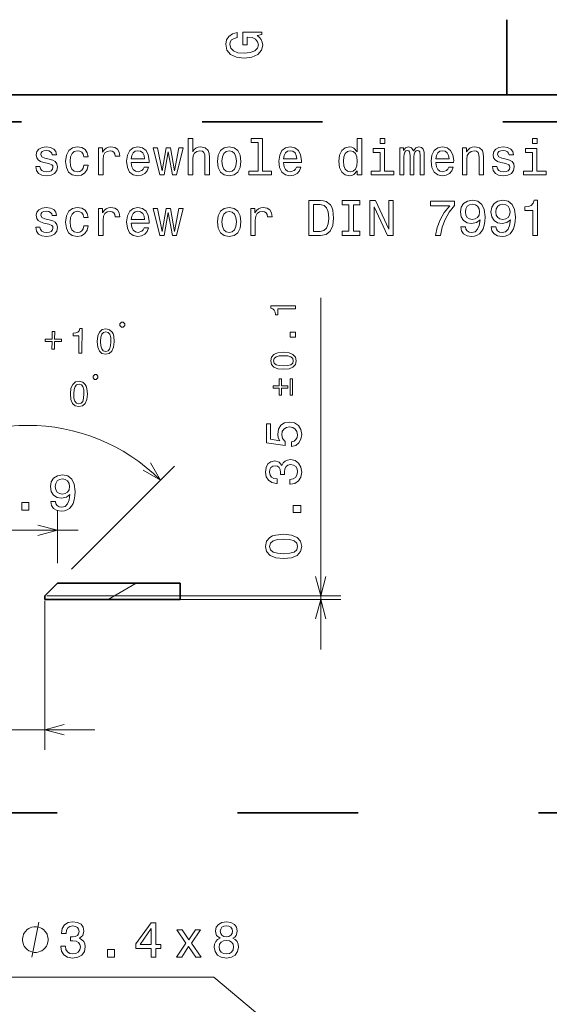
# Model space of a CAD drawing. Extents: x 0 to 420, y 0 to 297.
# Tile 5 of 19: x 56 to 109, y 196 to 294. Entities that reach past the tile are written whole.
import ezdxf

# ---------------------------------------------------------------- set-up
doc = ezdxf.new("R2010")
doc.units = 0
doc.linetypes.add('DASHSPACE', pattern=[30, 12, -18])

msp = doc.modelspace()

# ---------------------------------------------------------------- linework, layer by layer
at = {"color": 7, "lineweight": 35}
for p, q in [((105, 287), (105, 294.5)), ((410, 287), (10, 287)), ((58.957169, 237.044907), (60.207169, 238.294907)), ((72.457169, 238.294907), (60.207169, 238.294907)), ((72.457169, 236.694901), (72.457169, 238.294907)), ((58.957169, 236.694901), (58.957169, 237.044907)), ((72.457169, 236.694901), (58.957169, 236.694901))]:
    msp.add_line(p, q, dxfattribs=at)
at = {"color": 7, "linetype": 'DASHSPACE', "lineweight": 35}
for p, q in [((14.627411, 284.30307), (240.177673, 284.30307)), ((240.177673, 215.401825), (14.627411, 215.401825))]:
    msp.add_line(p, q, dxfattribs=at)
at = {"color": 7, "lineweight": 13}
for p, q in [((86.468452, 231.694901), (86.468452, 266.777863)), ((61.621384, 239.709122), (71.895683, 249.983429)), ((60.207169, 240.294907), (60.207169, 245.587646)), ((51.765457, 243.587646), (62.273529, 243.587646)), ((65.285889, 236.694901), (68.057167, 238.294907)), ((59.174568, 237.044907), (88.468452, 237.044907)), ((59.174568, 236.694901), (88.468452, 236.694901)), ((58.957169, 236.541992), (58.957169, 221.694458)), ((20.065437, 223.694458), (63.957169, 223.694458)), ((75.804459, 199.016327), (23.020836, 199.016327)), ((75.804459, 199.016327), (150.77536, 136.395233))]:
    msp.add_line(p, q, dxfattribs=at)
for points in [[(80.114197, 292.922913), (80.583214, 293.008667), (80.583214, 293.260803), (78.692001, 293.260803), (78.692001, 291.984863), (79.120682, 291.984863), (79.120682, 292.771606), (79.15094, 292.771606), (79.614914, 292.71109), (79.957855, 292.549713), (80.174713, 292.302612), (80.245316, 291.994965), (80.154541, 291.652039), (79.882202, 291.384735), (79.433357, 291.213257), (78.818085, 291.15274), (78.207855, 291.208221), (77.759003, 291.3797), (77.486671, 291.652039), (77.390854, 292.020172), (77.441284, 292.272339), (77.582497, 292.479126), (77.819527, 292.630402), (78.137245, 292.716156), (78.137245, 293.215424), (77.653099, 293.08429), (77.289986, 292.837189), (77.068085, 292.489197), (76.987396, 292.050446), (77.113472, 291.475525), (77.481628, 291.041779), (78.0616, 290.764404), (78.833214, 290.668579), (79.609871, 290.764404), (80.189842, 291.041779), (80.557999, 291.450287), (80.679039, 291.964691), (80.638687, 292.252167), (80.537827, 292.509369), (80.361313, 292.731262)], [(59.404392, 280.599579), (58.975716, 280.700439), (58.657993, 280.816437), (58.552086, 281.053467), (58.582344, 281.21991), (58.688251, 281.340942), (58.859722, 281.416595), (59.106838, 281.446838), (59.343872, 281.416595), (59.530472, 281.325806), (59.651508, 281.189636), (59.701942, 281.008087), (60.135658, 281.008087), (60.135658, 281.018188), (60.060009, 281.345978), (59.853237, 281.60318), (59.530472, 281.764587), (59.106838, 281.825104), (58.678165, 281.764587), (58.365486, 281.598145), (58.1688, 281.351013), (58.10828, 281.038361), (58.153671, 280.735748), (58.29488, 280.523926), (58.526871, 280.37265), (58.864765, 280.266724), (59.359001, 280.145691), (59.661594, 280.019623), (59.742287, 279.918762), (59.772545, 279.767456), (59.727158, 279.580841), (59.606121, 279.439636), (59.409435, 279.348877), (59.147186, 279.318604), (58.869808, 279.348877), (58.668079, 279.454773), (58.531914, 279.626251), (58.476437, 279.863281), (58.047764, 279.863281), (58.118366, 279.459808), (58.325138, 279.167297), (58.65295, 278.990784), (59.106838, 278.925232), (59.580902, 278.990784), (59.928886, 279.167297), (60.140701, 279.449738), (60.216351, 279.817902), (60.160873, 280.13562), (60.004536, 280.352478), (59.74733, 280.493683)], [(62.838829, 280.831573), (63.277588, 280.831573), (63.18681, 281.235046), (62.969952, 281.552765), (62.632057, 281.749451), (62.193295, 281.825104), (61.709145, 281.724213), (61.340988, 281.441803), (61.109001, 280.98288), (61.028309, 280.367584), (61.103958, 279.757355), (61.330902, 279.303467), (61.688972, 279.021057), (62.178165, 278.925232), (62.611881, 279.000885), (62.94978, 279.212708), (63.181767, 279.545563), (63.282631, 279.989349), (62.859001, 279.989349), (62.783352, 279.70694), (62.642143, 279.495117), (62.440414, 279.363983), (62.193295, 279.323639), (61.885658, 279.389221), (61.663757, 279.590942), (61.527588, 279.918762), (61.482201, 280.382721), (61.527588, 280.836609), (61.6688, 281.164429), (61.895744, 281.36615), (62.193295, 281.436768), (62.455544, 281.391388), (62.652229, 281.275391), (62.783352, 281.08374)], [(64.316498, 279.021057), (64.7603, 279.021057), (64.7603, 280.569336), (64.805687, 280.942535), (64.941849, 281.209808), (65.163757, 281.371216), (65.461304, 281.426666), (65.683212, 281.391388), (65.849632, 281.290497), (65.9505, 281.119049), (65.985802, 280.887054), (66.434647, 280.887054), (66.37413, 281.295563), (66.207703, 281.588074), (65.930328, 281.764587), (65.552078, 281.825104), (65.294876, 281.78476), (65.072975, 281.683868), (64.876289, 281.512421), (64.719955, 281.280426), (64.719955, 281.729279), (64.316498, 281.729279)], [(67.574417, 280.246552), (69.349632, 280.246552), (69.354675, 280.453339), (69.273987, 281.033295), (69.052078, 281.46701), (68.699051, 281.729279), (68.230042, 281.825104), (67.771103, 281.724213), (67.418076, 281.441803), (67.191132, 280.98288), (67.110443, 280.377686), (67.186089, 279.757355), (67.413033, 279.303467), (67.761017, 279.021057), (68.214905, 278.925232), (68.608276, 278.990784), (68.931046, 279.162262), (69.168076, 279.434601), (69.304245, 279.797699), (68.865479, 279.797699), (68.774704, 279.595978), (68.643585, 279.444702), (68.270386, 279.323639), (67.982918, 279.37912), (67.76606, 279.555634), (67.624847, 279.843109), (67.574417, 280.231445)], [(73.258133, 279.021057), (73.701935, 279.021057), (73.701935, 280.584473), (73.74733, 280.942535), (73.893578, 281.204773), (74.120529, 281.36615), (74.423119, 281.426666), (74.665192, 281.376251), (74.81649, 281.240082), (74.892136, 281.013123), (74.917358, 280.710541), (74.917358, 279.021057), (75.36116, 279.021057), (75.36116, 280.801331), (75.340988, 281.159393), (75.250206, 281.45694), (74.952652, 281.729279), (74.488678, 281.825104), (74.236519, 281.789795), (74.019661, 281.69397), (73.838104, 281.542664), (73.701935, 281.335907), (73.701935, 282.64209), (73.258133, 282.64209)], [(76.163033, 280.37265), (76.243721, 279.757355), (76.475708, 279.303467), (76.843872, 279.021057), (77.338104, 278.925232), (77.827301, 279.021057), (78.19545, 279.298431), (78.427444, 279.752319), (78.513176, 280.37265), (78.427444, 280.987915), (78.19545, 281.446838), (77.827301, 281.724213), (77.338104, 281.825104), (76.843872, 281.724213), (76.475708, 281.441803), (76.243721, 280.987915)], [(80.212738, 282.26889), (80.212738, 279.394257), (79.299919, 279.394257), (79.299919, 279.021057), (81.564331, 279.021057), (81.564331, 279.394257), (80.656548, 279.394257), (80.656548, 282.64209), (79.516777, 282.64209), (79.516777, 282.26889)], [(82.754532, 280.246552), (84.529739, 280.246552), (84.53479, 280.453339), (84.454094, 281.033295), (84.232193, 281.46701), (83.879166, 281.729279), (83.410149, 281.825104), (82.951218, 281.724213), (82.59819, 281.441803), (82.371246, 280.98288), (82.29055, 280.377686), (82.366196, 279.757355), (82.59314, 279.303467), (82.941132, 279.021057), (83.39502, 278.925232), (83.788391, 278.990784), (84.11116, 279.162262), (84.34819, 279.434601), (84.48436, 279.797699), (84.045593, 279.797699), (83.954819, 279.595978), (83.823692, 279.444702), (83.450493, 279.323639), (83.163025, 279.37912), (82.946167, 279.555634), (82.804962, 279.843109), (82.754532, 280.231445)], [(90.102509, 279.439636), (90.102509, 279.021057), (90.54631, 279.021057), (90.54631, 282.64209), (90.107552, 282.64209), (90.107552, 281.315735), (89.769653, 281.699005), (89.562881, 281.789795), (89.325851, 281.825104), (88.897179, 281.724213), (88.564323, 281.441803), (88.347466, 280.987915), (88.27182, 280.377686), (88.347466, 279.767456), (88.564323, 279.308533), (88.897179, 279.021057), (89.325851, 278.925232), (89.562881, 278.960541), (89.774696, 279.051331)], [(92.846031, 282.64209), (92.377007, 282.64209), (92.377007, 282.137787), (92.846031, 282.137787)], [(94.333786, 279.021057), (94.742287, 279.021057), (94.742287, 280.831573), (94.767502, 281.103912), (94.843147, 281.300598), (94.959145, 281.416595), (95.110443, 281.461975), (95.231476, 281.421631), (95.312172, 281.32077), (95.352516, 281.149292), (95.367645, 280.922363), (95.367645, 279.021057), (95.750931, 279.021057), (95.750931, 280.831573), (95.776146, 281.098877), (95.851791, 281.295563), (95.972832, 281.416595), (96.12413, 281.461975), (96.245163, 281.421631), (96.325859, 281.32077), (96.376289, 280.922363), (96.376289, 279.021057), (96.78479, 279.021057), (96.78479, 280.89209), (96.759575, 281.280426), (96.678886, 281.577972), (96.517502, 281.759521), (96.255249, 281.825104), (95.947617, 281.724213), (95.710587, 281.431732), (95.523987, 281.719177), (95.211304, 281.825104), (94.923843, 281.724213), (94.727158, 281.441803), (94.727158, 281.729279), (94.333786, 281.729279)], [(97.934647, 280.246552), (99.709869, 280.246552), (99.714912, 280.453339), (99.634216, 281.033295), (99.412315, 281.46701), (99.059288, 281.729279), (98.590271, 281.825104), (98.131332, 281.724213), (97.778313, 281.441803), (97.551361, 280.98288), (97.470673, 280.377686), (97.546318, 279.757355), (97.77327, 279.303467), (98.121246, 279.021057), (98.575142, 278.925232), (98.968513, 278.990784), (99.291275, 279.162262), (99.528313, 279.434601), (99.664474, 279.797699), (99.225716, 279.797699), (99.134941, 279.595978), (99.003815, 279.444702), (98.630615, 279.323639), (98.343155, 279.37912), (98.126289, 279.555634), (97.985085, 279.843109), (97.934647, 280.231445)], [(100.582344, 279.021057), (101.026154, 279.021057), (101.026154, 280.584473), (101.071541, 280.942535), (101.217796, 281.204773), (101.44474, 281.36615), (101.74733, 281.426666), (101.98941, 281.376251), (102.140701, 281.240082), (102.216354, 281.013123), (102.24157, 280.710541), (102.24157, 279.021057), (102.685371, 279.021057), (102.685371, 280.801331), (102.665199, 281.159393), (102.574425, 281.45694), (102.276871, 281.729279), (101.812897, 281.825104), (101.555687, 281.789795), (101.338829, 281.69397), (101.152229, 281.532593), (101.005981, 281.315735), (101.005981, 281.729279), (100.582344, 281.729279)], [(104.94474, 280.599579), (104.516068, 280.700439), (104.198341, 280.816437), (104.092438, 281.053467), (104.122696, 281.21991), (104.228607, 281.340942), (104.40007, 281.416595), (104.647194, 281.446838), (104.884224, 281.416595), (105.070824, 281.325806), (105.191864, 281.189636), (105.242294, 281.008087), (105.67601, 281.008087), (105.67601, 281.018188), (105.600365, 281.345978), (105.393593, 281.60318), (105.070824, 281.764587), (104.647194, 281.825104), (104.218521, 281.764587), (103.905838, 281.598145), (103.709152, 281.351013), (103.648636, 281.038361), (103.694023, 280.735748), (103.835236, 280.523926), (104.067223, 280.37265), (104.405113, 280.266724), (104.899353, 280.145691), (105.20195, 280.019623), (105.282639, 279.918762), (105.312897, 279.767456), (105.267509, 279.580841), (105.146469, 279.439636), (104.949783, 279.348877), (104.687538, 279.318604), (104.410164, 279.348877), (104.208427, 279.454773), (104.072266, 279.626251), (104.016785, 279.863281), (103.588112, 279.863281), (103.658722, 279.459808), (103.865494, 279.167297), (104.193298, 278.990784), (104.647194, 278.925232), (105.121254, 278.990784), (105.469238, 279.167297), (105.681053, 279.449738), (105.756699, 279.817902), (105.701225, 280.13562), (105.544884, 280.352478), (105.287682, 280.493683)], [(108.026161, 282.64209), (107.557137, 282.64209), (107.557137, 282.137787), (108.026161, 282.137787)], [(67.574417, 280.619751), (67.62989, 280.967743), (67.76606, 281.224945), (67.972832, 281.381287), (68.245163, 281.436768), (68.512459, 281.381287), (68.719231, 281.224945), (68.845306, 280.967743), (68.890701, 280.619751)], [(70.862595, 279.021057), (71.26606, 281.32077), (71.669518, 279.021057), (72.093147, 279.021057), (72.75885, 281.729279), (72.330185, 281.729279), (71.881332, 279.429565), (71.482918, 281.729279), (71.044159, 281.729279), (70.645737, 279.429565), (70.196899, 281.729279), (69.773262, 281.729279), (70.438965, 279.021057)], [(76.61692, 280.377686), (76.662308, 280.831573), (76.80352, 281.159393), (77.030464, 281.361115), (77.338104, 281.431732), (77.640701, 281.361115), (77.867645, 281.164429), (78.00885, 280.831573), (78.05928, 280.377686), (78.00885, 279.918762), (77.867645, 279.585907), (77.640701, 279.384155), (77.338104, 279.318604), (77.030464, 279.384155), (76.80352, 279.585907), (76.662308, 279.918762)], [(82.754532, 280.619751), (82.809998, 280.967743), (82.946167, 281.224945), (83.152939, 281.381287), (83.425278, 281.436768), (83.692566, 281.381287), (83.899338, 281.224945), (84.025421, 280.967743), (84.070808, 280.619751)], [(89.401497, 281.426666), (89.694008, 281.356079), (89.915909, 281.159393), (90.047035, 280.831573), (90.097466, 280.377686), (90.047035, 279.918762), (89.915909, 279.590942), (89.694008, 279.389221), (89.401497, 279.323639), (89.124123, 279.389221), (88.912308, 279.590942), (88.771095, 279.923798), (88.725708, 280.377686), (88.771095, 280.826538), (88.912308, 281.154327), (89.124123, 281.356079)], [(92.830894, 279.394257), (92.830894, 281.638489), (91.691132, 281.638489), (91.691132, 281.260254), (92.387093, 281.260254), (92.387093, 279.394257), (91.479309, 279.394257), (91.479309, 279.021057), (93.748764, 279.021057), (93.748764, 279.394257)], [(97.934647, 280.619751), (97.990128, 280.967743), (98.126289, 281.224945), (98.333061, 281.381287), (98.6054, 281.436768), (98.872688, 281.381287), (99.07946, 281.224945), (99.205544, 280.967743), (99.250931, 280.619751)], [(108.011024, 279.394257), (108.011024, 281.638489), (106.871262, 281.638489), (106.871262, 281.260254), (107.567223, 281.260254), (107.567223, 279.394257), (106.659439, 279.394257), (106.659439, 279.021057), (108.928894, 279.021057), (108.928894, 279.394257)], [(86.441124, 276.474213), (85.276138, 276.474213), (85.276138, 272.974213), (86.441124, 272.974213), (86.990837, 273.085175), (87.399338, 273.423065), (87.651497, 273.972778), (87.742279, 274.724213), (87.661591, 275.490784), (87.560722, 275.793365), (87.41951, 276.035461), (87.011009, 276.363251), (86.743721, 276.443939)], [(86.405823, 276.055634), (86.789108, 275.97998), (87.051353, 275.747986), (87.207695, 275.334442), (87.258125, 274.724213), (87.202652, 274.134155), (87.04631, 273.720612), (86.779022, 273.47348), (86.405823, 273.392792), (85.745163, 273.392792), (85.745163, 276.055634)], [(89.250206, 273.397858), (88.604668, 273.397858), (88.604668, 272.974213), (90.359711, 272.974213), (90.359711, 273.397858), (89.71418, 273.397858), (89.71418, 276.050568), (90.359711, 276.050568), (90.359711, 276.474213), (88.604668, 276.474213), (88.604668, 276.050568), (89.250206, 276.050568)], [(91.368362, 272.974213), (91.786949, 272.974213), (91.786949, 275.843811), (93.128448, 272.974213), (93.668076, 272.974213), (93.668076, 276.474213), (93.244446, 276.474213), (93.244446, 273.604614), (91.918076, 276.474213), (91.368362, 276.474213)], [(97.889259, 272.974213), (98.398628, 272.974213), (98.565056, 273.806335), (98.857559, 274.583008), (99.271103, 275.304169), (99.81073, 275.97998), (99.81073, 276.39856), (97.410156, 276.39856), (97.410156, 275.939636), (99.326584, 275.939636), (98.771828, 275.258789), (98.353241, 274.547699), (98.06073, 273.791229)], [(100.415924, 273.841644), (100.49157, 273.443237), (100.708427, 273.13559), (101.051369, 272.943939), (101.505257, 272.873352), (101.802811, 272.908661), (102.070099, 272.99942), (102.297043, 273.155762), (102.488686, 273.377686), (102.639984, 273.65506), (102.750938, 273.997986), (102.816498, 274.391357), (102.841713, 274.845245), (102.755981, 275.556335), (102.508858, 276.075806), (102.115486, 276.388489), (101.575867, 276.49942), (101.081627, 276.408661), (100.708427, 276.166565), (100.466354, 275.793365), (100.385658, 275.324371), (100.466354, 274.84021), (100.703384, 274.472046), (101.056412, 274.240051), (101.505257, 274.164429), (101.979324, 274.260223), (102.337387, 274.552734), (102.256699, 273.99295), (102.095314, 273.594543), (101.848198, 273.357483), (101.5103, 273.28186), (101.248055, 273.317139), (101.056412, 273.428101), (100.930328, 273.604614), (100.879898, 273.841644)], [(100.874855, 275.329407), (100.925285, 275.64209), (101.066498, 275.889191), (101.288399, 276.045532), (101.575867, 276.101013), (101.873413, 276.045532), (102.100357, 275.889191), (102.24157, 275.647125), (102.297043, 275.334442), (102.24157, 275.016724), (102.100357, 274.779694), (101.86837, 274.633423), (101.56073, 274.583008), (101.283356, 274.633423), (101.066498, 274.779694), (100.925285, 275.011688)], [(103.45195, 273.841644), (103.527596, 273.443237), (103.744453, 273.13559), (104.087395, 272.943939), (104.541283, 272.873352), (104.838837, 272.908661), (105.106125, 272.99942), (105.333069, 273.155762), (105.524712, 273.377686), (105.67601, 273.65506), (105.786964, 273.997986), (105.852524, 274.391357), (105.877739, 274.845245), (105.792007, 275.556335), (105.544884, 276.075806), (105.151512, 276.388489), (104.611893, 276.49942), (104.117653, 276.408661), (103.744453, 276.166565), (103.50238, 275.793365), (103.421684, 275.324371), (103.50238, 274.84021), (103.73941, 274.472046), (104.092438, 274.240051), (104.541283, 274.164429), (105.01535, 274.260223), (105.373413, 274.552734), (105.292725, 273.99295), (105.13134, 273.594543), (104.884224, 273.357483), (104.546326, 273.28186), (104.284081, 273.317139), (104.092438, 273.428101), (103.966354, 273.604614), (103.915924, 273.841644)], [(103.910881, 275.329407), (103.961311, 275.64209), (104.102524, 275.889191), (104.324425, 276.045532), (104.611893, 276.101013), (104.909439, 276.045532), (105.136383, 275.889191), (105.277596, 275.647125), (105.333069, 275.334442), (105.277596, 275.016724), (105.136383, 274.779694), (104.904396, 274.633423), (104.596756, 274.583008), (104.319382, 274.633423), (104.102524, 274.779694), (103.961311, 275.011688)], [(107.607567, 272.974213), (108.066505, 272.974213), (108.066505, 276.49942), (107.723564, 276.49942), (107.632782, 276.191803), (107.451233, 275.985016), (107.173851, 275.863983), (106.790565, 275.823639), (106.790565, 275.465576), (107.607567, 275.465576)], [(59.404392, 274.552734), (58.975716, 274.653595), (58.657993, 274.769592), (58.552086, 275.006622), (58.582344, 275.173065), (58.688251, 275.294098), (58.859722, 275.369751), (59.106838, 275.399994), (59.343872, 275.369751), (59.530472, 275.278961), (59.651508, 275.142792), (59.701942, 274.961243), (60.135658, 274.961243), (60.135658, 274.971344), (60.060009, 275.299133), (59.853237, 275.556335), (59.530472, 275.717743), (59.106838, 275.778259), (58.678165, 275.717743), (58.365486, 275.5513), (58.1688, 275.304169), (58.10828, 274.991516), (58.153671, 274.688904), (58.29488, 274.477081), (58.526871, 274.325806), (58.864765, 274.219879), (59.359001, 274.098846), (59.661594, 273.972778), (59.742287, 273.871918), (59.772545, 273.720612), (59.727158, 273.533997), (59.606121, 273.392792), (59.409435, 273.302032), (59.147186, 273.271759), (58.869808, 273.302032), (58.668079, 273.407928), (58.531914, 273.579407), (58.476437, 273.816437), (58.047764, 273.816437), (58.118366, 273.412964), (58.325138, 273.120453), (58.65295, 272.943939), (59.106838, 272.878387), (59.580902, 272.943939), (59.928886, 273.120453), (60.140701, 273.402893), (60.216351, 273.771057), (60.160873, 274.088776), (60.004536, 274.305634), (59.74733, 274.446838)], [(62.838829, 274.784729), (63.277588, 274.784729), (63.18681, 275.188202), (62.969952, 275.50592), (62.632057, 275.702606), (62.193295, 275.778259), (61.709145, 275.677368), (61.340988, 275.394958), (61.109001, 274.936035), (61.028309, 274.32074), (61.103958, 273.71051), (61.330902, 273.256622), (61.688972, 272.974213), (62.178165, 272.878387), (62.611881, 272.954041), (62.94978, 273.165863), (63.181767, 273.498718), (63.282631, 273.942505), (62.859001, 273.942505), (62.783352, 273.660095), (62.642143, 273.448273), (62.440414, 273.317139), (62.193295, 273.276794), (61.885658, 273.342377), (61.663757, 273.544098), (61.527588, 273.871918), (61.482201, 274.335876), (61.527588, 274.789764), (61.6688, 275.117584), (61.895744, 275.319305), (62.193295, 275.389923), (62.455544, 275.344543), (62.652229, 275.228546), (62.783352, 275.036896)], [(64.316498, 272.974213), (64.7603, 272.974213), (64.7603, 274.522491), (64.805687, 274.895691), (64.941849, 275.162964), (65.163757, 275.324371), (65.461304, 275.379822), (65.683212, 275.344543), (65.849632, 275.243652), (65.9505, 275.072205), (65.985802, 274.84021), (66.434647, 274.84021), (66.37413, 275.248718), (66.207703, 275.541229), (65.930328, 275.717743), (65.552078, 275.778259), (65.294876, 275.737915), (65.072975, 275.637024), (64.876289, 275.465576), (64.719955, 275.233582), (64.719955, 275.682434), (64.316498, 275.682434)], [(67.574417, 274.199707), (69.349632, 274.199707), (69.354675, 274.406494), (69.273987, 274.98645), (69.052078, 275.420166), (68.699051, 275.682434), (68.230042, 275.778259), (67.771103, 275.677368), (67.418076, 275.394958), (67.191132, 274.936035), (67.110443, 274.330841), (67.186089, 273.71051), (67.413033, 273.256622), (67.761017, 272.974213), (68.214905, 272.878387), (68.608276, 272.943939), (68.931046, 273.115417), (69.168076, 273.387756), (69.304245, 273.750854), (68.865479, 273.750854), (68.774704, 273.549133), (68.643585, 273.397858), (68.270386, 273.276794), (67.982918, 273.332275), (67.76606, 273.508789), (67.624847, 273.796265), (67.574417, 274.184601)], [(67.574417, 274.572906), (67.62989, 274.920898), (67.76606, 275.178101), (67.972832, 275.334442), (68.245163, 275.389923), (68.512459, 275.334442), (68.719231, 275.178101), (68.845306, 274.920898), (68.890701, 274.572906)], [(70.862595, 272.974213), (71.26606, 275.273926), (71.669518, 272.974213), (72.093147, 272.974213), (72.75885, 275.682434), (72.330185, 275.682434), (71.881332, 273.382721), (71.482918, 275.682434), (71.044159, 275.682434), (70.645737, 273.382721), (70.196899, 275.682434), (69.773262, 275.682434), (70.438965, 272.974213)], [(76.163033, 274.325806), (76.243721, 273.71051), (76.475708, 273.256622), (76.843872, 272.974213), (77.338104, 272.878387), (77.827301, 272.974213), (78.19545, 273.251587), (78.427444, 273.705475), (78.513176, 274.325806), (78.427444, 274.941071), (78.19545, 275.399994), (77.827301, 275.677368), (77.338104, 275.778259), (76.843872, 275.677368), (76.475708, 275.394958), (76.243721, 274.941071)], [(76.61692, 274.330841), (76.662308, 274.784729), (76.80352, 275.112549), (77.030464, 275.31427), (77.338104, 275.384888), (77.640701, 275.31427), (77.867645, 275.117584), (78.00885, 274.784729), (78.05928, 274.330841), (78.00885, 273.871918), (77.867645, 273.539062), (77.640701, 273.337311), (77.338104, 273.271759), (77.030464, 273.337311), (76.80352, 273.539062), (76.662308, 273.871918)], [(79.496605, 272.974213), (79.940407, 272.974213), (79.940407, 274.522491), (79.985794, 274.895691), (80.121964, 275.162964), (80.343864, 275.324371), (80.641418, 275.379822), (80.863319, 275.344543), (81.029739, 275.243652), (81.130608, 275.072205), (81.165909, 274.84021), (81.614761, 274.84021), (81.554245, 275.248718), (81.387817, 275.541229), (81.110435, 275.717743), (80.732193, 275.778259), (80.474991, 275.737915), (80.253082, 275.637024), (80.056396, 275.465576), (79.900063, 275.233582), (79.900063, 275.682434), (79.496605, 275.682434)], [(83.943459, 265.651703), (83.943459, 265.972961), (81.475807, 265.972961), (81.475807, 265.73288), (81.691154, 265.669342), (81.835899, 265.542267), (81.920616, 265.348083), (81.94886, 265.079803), (82.199516, 265.079803), (82.199516, 265.651703)], [(66.608101, 263.840607), (66.771423, 263.838531), (66.936813, 263.999786), (66.938881, 264.163116), (66.777634, 264.328491), (66.614311, 264.330566), (66.448921, 264.169312), (66.446854, 264.006012)], [(59.695534, 263.414612), (59.685822, 262.648621), (58.986885, 262.657471), (58.983795, 262.41391), (59.682732, 262.40506), (59.673019, 261.639038), (59.92012, 261.635925), (59.929832, 262.401917), (60.625237, 262.393097), (60.628326, 262.636658), (59.932922, 262.645477), (59.942635, 263.411499)], [(62.343338, 261.234467), (62.664566, 261.230408), (62.695854, 263.697876), (62.455811, 263.700897), (62.389542, 263.486389), (62.260635, 263.343262), (62.065407, 263.261017), (61.796768, 263.236176), (61.793587, 262.985535), (62.365448, 262.978302)], [(64.186333, 262.407959), (64.232254, 261.853088), (64.39315, 261.455627), (64.654854, 261.212219), (65.020988, 261.129913), (65.385559, 261.202972), (65.653351, 261.439636), (65.820747, 261.832947), (65.884247, 262.386444), (65.834755, 262.937836), (65.770462, 263.157532), (65.677429, 263.338776), (65.415726, 263.582153), (65.053169, 263.667969), (64.68502, 263.591431), (64.417183, 263.351227), (64.246262, 262.957977)], [(64.525208, 262.403656), (64.558868, 262.830444), (64.651009, 263.136414), (64.812141, 263.314453), (65.049454, 263.374969), (65.281631, 263.308472), (65.438194, 263.126434), (65.522552, 262.818207), (65.545372, 262.390717), (65.511673, 261.960419), (65.419533, 261.654449), (65.2584, 261.47644), (65.024658, 261.419373), (64.78891, 261.482391), (64.632347, 261.664429), (64.547989, 261.972656)], [(83.943459, 262.856445), (83.943459, 263.343597), (83.417442, 263.343597), (83.417442, 262.856445)], [(82.746696, 259.634003), (83.300957, 259.686981), (83.696342, 259.852905), (83.936394, 260.117676), (84.014061, 260.484802), (83.936394, 260.848419), (83.696342, 261.11319), (83.300957, 261.275574), (82.746696, 261.332062), (82.195976, 261.275574), (81.977104, 261.208496), (81.797066, 261.11319), (81.556999, 260.848419), (81.475807, 260.484802), (81.556999, 260.117676), (81.800591, 259.852905), (82.195976, 259.686981)], [(82.746696, 259.972931), (82.319542, 260.00116), (82.012413, 260.089417), (81.832359, 260.248291), (81.768822, 260.484802), (81.832359, 260.717804), (82.012413, 260.876678), (82.319542, 260.964935), (82.746696, 260.993164), (83.177391, 260.964935), (83.48452, 260.876678), (83.664574, 260.717804), (83.724586, 260.484802), (83.664574, 260.248291), (83.48452, 260.089417), (83.177391, 260.00116)], [(61.504761, 257.191559), (61.550682, 256.636658), (61.711578, 256.239197), (61.973282, 255.995819), (62.339417, 255.913498), (62.703987, 255.986542), (62.971779, 256.223236), (63.139175, 256.616516), (63.202675, 257.170013), (63.153183, 257.721405), (63.08889, 257.941132), (62.995857, 258.122345), (62.734154, 258.365753), (62.371597, 258.451538), (62.003448, 258.375031), (61.735611, 258.134796), (61.56469, 257.741547)], [(63.926521, 258.624207), (64.089844, 258.622131), (64.255234, 258.783386), (64.257301, 258.946686), (64.096054, 259.112091), (63.932732, 259.114166), (63.767342, 258.952911), (63.765274, 258.789581)], [(83.173866, 257.746033), (83.173866, 257.989624), (82.563133, 257.989624), (82.563133, 258.688599), (82.323067, 258.688599), (82.323067, 257.989624), (81.715858, 257.989624), (81.715858, 257.746033), (82.323067, 257.746033), (82.323067, 257.047028), (82.563133, 257.047028), (82.563133, 257.746033)], [(83.413918, 257.047028), (83.657509, 257.047028), (83.657509, 258.688599), (83.413918, 258.688599)], [(61.843636, 257.187256), (61.877296, 257.614014), (61.969437, 257.920013), (62.130569, 258.098022), (62.367882, 258.158569), (62.60006, 258.092072), (62.756622, 257.910034), (62.840981, 257.601807), (62.8638, 257.174316), (62.830101, 256.744019), (62.737961, 256.438019), (62.576828, 256.26001), (62.343086, 256.202942), (62.107338, 256.265961), (61.950775, 256.447998), (61.866417, 256.756226)], [(83.555626, 251.938248), (83.96917, 252.04921), (84.291939, 252.296326), (84.493675, 252.659439), (84.569313, 253.123413), (84.478539, 253.632782), (84.231422, 254.031189), (83.838051, 254.283356), (83.333733, 254.379181), (82.864708, 254.293442), (82.496544, 254.051361), (82.259514, 253.673126), (82.17379, 253.183929), (82.234306, 252.805695), (82.400734, 252.513184), (81.457649, 252.654388), (81.457649, 254.187531), (81.044106, 254.187531), (81.044106, 252.316498), (82.900002, 252.039124), (82.900002, 252.442581), (82.662971, 252.735077), (82.577248, 253.108276), (82.632713, 253.431046), (82.794106, 253.678162), (83.041222, 253.834503), (83.35894, 253.889984), (83.676659, 253.834503), (83.92379, 253.673126), (84.080132, 253.42601), (84.135597, 253.108276), (84.100304, 252.840988), (83.984306, 252.634216), (83.802742, 252.482925), (83.555626, 252.407272)], [(83.369026, 248.182053), (83.404335, 248.182053), (83.888481, 248.262756), (84.251595, 248.499786), (84.483589, 248.872986), (84.569313, 249.367218), (84.483589, 249.891708), (84.261681, 250.28508), (83.908653, 250.537247), (83.454765, 250.628021), (83.157219, 250.587677), (82.915138, 250.47673), (82.728539, 250.295166), (82.592369, 250.053101), (82.32003, 250.380905), (81.886314, 250.496902), (81.492943, 250.421249), (81.195396, 250.204391), (81.008797, 249.851364), (80.94323, 249.367218), (81.023933, 248.91333), (81.245827, 248.565338), (81.598854, 248.338394), (82.067879, 248.262756), (82.103172, 248.262756), (82.103172, 248.711594), (81.780418, 248.751938), (81.548424, 248.883072), (81.407219, 249.094879), (81.356789, 249.392426), (81.397133, 249.654678), (81.503029, 249.846329), (81.674507, 249.962311), (81.906487, 250.007706), (82.153618, 249.962311), (82.32003, 249.841278), (82.420906, 249.629471), (82.451164, 249.341995), (82.446114, 249.145309), (82.844536, 249.145309), (82.83445, 249.392426), (82.879829, 249.710159), (83.000877, 249.947189), (83.197563, 250.088394), (83.454765, 250.138824), (83.747276, 250.083359), (83.964134, 249.937103), (84.100304, 249.705109), (84.145683, 249.397476), (84.095253, 249.079758), (83.943962, 248.847763), (83.701881, 248.701508), (83.369026, 248.646027)], [(59.545143, 246.455078), (59.620789, 246.056656), (59.837646, 245.749023), (60.180588, 245.557388), (60.634476, 245.486771), (60.93203, 245.522079), (61.199318, 245.612854), (61.426262, 245.769196), (61.617905, 245.991104), (61.769203, 246.268478), (61.880157, 246.61142), (61.945717, 247.004791), (61.970932, 247.458679), (61.885201, 248.169769), (61.638077, 248.689224), (61.244705, 249.001907), (60.705086, 249.112854), (60.210846, 249.022079), (59.837646, 248.779999), (59.595573, 248.406799), (59.514877, 247.93779), (59.595573, 247.453629), (59.832603, 247.08548), (60.185631, 246.853485), (60.634476, 246.777847), (61.108543, 246.873657), (61.466606, 247.166168), (61.385918, 246.606369), (61.224533, 246.207962), (60.977417, 245.970932), (60.639519, 245.895279), (60.377274, 245.930573), (60.185631, 246.041534), (60.059547, 246.218048), (60.009117, 246.455078)], [(60.004074, 247.942825), (60.054504, 248.255508), (60.195717, 248.502625), (60.417618, 248.658966), (60.705086, 248.714447), (61.002632, 248.658966), (61.229576, 248.502625), (61.370789, 248.260559), (61.426262, 247.947876), (61.370789, 247.630142), (61.229576, 247.393112), (60.997589, 247.246857), (60.689949, 247.196426), (60.412575, 247.246857), (60.195717, 247.393112), (60.054504, 247.625107)], [(56.671509, 245.587646), (57.367477, 245.587646), (57.367477, 246.339081), (56.671509, 246.339081)], [(84.468452, 245.368942), (84.468452, 246.064911), (83.717018, 246.064911), (83.717018, 245.368942)], [(82.758797, 240.765488), (83.550591, 240.841141), (84.115425, 241.078171), (84.458366, 241.456406), (84.569313, 241.980911), (84.458366, 242.500351), (84.115425, 242.878601), (83.550591, 243.11058), (82.758797, 243.191284), (81.972054, 243.11058), (81.65937, 243.014771), (81.402168, 242.878601), (81.059227, 242.500351), (80.94323, 241.980911), (81.059227, 241.456406), (81.407219, 241.078171), (81.972054, 240.841141)], [(82.758797, 241.249634), (82.148567, 241.289978), (81.709801, 241.416061), (81.452599, 241.643005), (81.361824, 241.980911), (81.452599, 242.313751), (81.709801, 242.54071), (82.148567, 242.666779), (82.758797, 242.707123), (83.374077, 242.666779), (83.812828, 242.54071), (84.07003, 242.313751), (84.155769, 241.980911), (84.07003, 241.643005), (83.812828, 241.416061), (83.374077, 241.289978)], [(60.543503, 202.115753), (60.543503, 202.08046), (60.624199, 201.596313), (60.861229, 201.233185), (61.234428, 201.001205), (61.728661, 200.915466), (62.253159, 201.001205), (62.64653, 201.223114), (62.898689, 201.576141), (62.989471, 202.030029), (62.949127, 202.327576), (62.838173, 202.569641), (62.656616, 202.756256), (62.414543, 202.89241), (62.742355, 203.164749), (62.858345, 203.598465), (62.7827, 203.991837), (62.565842, 204.289398), (62.212814, 204.475983), (61.728661, 204.54155), (61.274773, 204.460861), (60.926788, 204.238953), (60.699844, 203.885925), (60.624199, 203.416916), (60.624199, 203.381607), (61.073044, 203.381607), (61.113388, 203.704376), (61.244514, 203.936371), (61.456329, 204.077576), (61.753876, 204.128006), (62.016129, 204.087662), (62.207771, 203.98175), (62.323761, 203.810287), (62.369156, 203.578293), (62.323761, 203.331177), (62.202728, 203.164749), (61.990913, 203.063889), (61.703445, 203.03363), (61.50676, 203.038666), (61.50676, 202.640259), (61.753876, 202.650345), (62.071602, 202.60495), (62.308632, 202.483917), (62.449844, 202.287231), (62.500275, 202.030029), (62.444801, 201.737518), (62.298546, 201.52066), (62.066559, 201.384491), (61.758926, 201.339096), (61.4412, 201.389526), (61.209213, 201.540833), (61.062958, 201.782898), (61.007484, 202.115753)], [(69.56382, 201.016327), (70.017715, 201.016327), (70.017715, 201.883774), (70.516991, 201.883774), (70.516991, 202.287231), (70.017715, 202.287231), (70.017715, 204.440689), (69.558777, 204.440689), (68.025635, 202.327576), (68.025635, 201.883774), (69.56382, 201.883774)], [(76.433136, 202.902496), (76.175934, 202.761292), (75.99942, 202.564606), (75.888466, 202.31749), (75.853165, 202.019928), (75.933853, 201.571091), (76.16584, 201.223114), (76.544083, 201.001205), (77.058495, 200.915466), (77.567856, 201.001205), (77.946106, 201.223114), (78.178085, 201.571091), (78.263824, 202.019928), (78.22348, 202.31749), (78.117569, 202.564606), (77.93602, 202.761292), (77.683853, 202.902496), (77.885582, 203.023544), (78.026794, 203.189972), (78.112526, 203.391693), (78.142792, 203.638809), (78.062096, 203.996887), (77.850281, 204.284348), (77.507339, 204.470947), (77.058495, 204.54155), (76.604599, 204.470947), (76.261658, 204.284348), (76.0448, 203.996887), (75.969154, 203.638809), (75.99437, 203.391693), (76.080109, 203.189972)], [(59.296387, 202.766327), (59.296387, 202.882996), (59.238052, 203.116333), (59.179718, 203.291336), (59.121384, 203.408005), (59.004723, 203.583008), (58.82972, 203.757996), (58.654724, 203.874664), (58.538055, 203.932999), (58.363052, 203.991333), (58.129723, 204.049667), (58.013054, 204.049667), (57.896385, 204.049667), (57.663055, 203.991333), (57.488052, 203.932999), (57.371384, 203.874664), (57.196388, 203.757996), (57.021385, 203.583008), (56.904724, 203.408005), (56.84639, 203.291336), (56.788055, 203.116333), (56.729721, 202.882996), (56.729721, 202.766327), (56.729721, 202.649673), (56.788055, 202.416336), (56.84639, 202.241333), (56.904724, 202.124664), (57.021385, 201.949677), (57.196388, 201.774673), (57.371384, 201.658005), (57.488052, 201.59967), (57.663055, 201.541336), (57.896385, 201.483002), (58.013054, 201.483002), (58.129723, 201.483002), (58.363052, 201.541336), (58.538055, 201.59967), (58.654724, 201.658005), (58.82972, 201.774673), (59.004723, 201.949677), (59.121384, 202.124664), (59.179718, 202.241333), (59.238052, 202.416336), (59.296387, 202.649673)], [(68.449265, 202.287231), (69.56382, 203.855667), (69.56382, 202.287231)], [(72.601288, 201.016327), (73.297256, 202.070374), (74.013397, 201.016327), (74.547974, 201.016327), (73.579674, 202.4133), (74.4925, 203.724548), (73.978088, 203.724548), (73.317429, 202.741119), (72.656761, 203.724548), (72.132271, 203.724548), (73.029961, 202.408264), (72.081833, 201.016327)], [(76.448257, 203.598465), (76.488609, 203.820374), (76.60965, 203.991837), (76.801285, 204.097748), (77.058495, 204.138092), (77.310654, 204.097748), (77.502296, 203.991837), (77.623337, 203.820374), (77.668724, 203.598465), (77.623337, 203.371521), (77.502296, 203.195007), (77.310654, 203.07901), (77.058495, 203.043716), (76.801285, 203.084061), (76.60965, 203.195007), (76.488609, 203.371521)], [(76.337311, 202.030029), (76.382706, 202.297318), (76.528954, 202.499039), (76.755898, 202.630173), (77.058495, 202.675552), (77.356049, 202.630173), (77.582993, 202.499039), (77.72924, 202.297318), (77.779678, 202.030029), (77.72924, 201.742554), (77.582993, 201.525696), (77.356049, 201.384491), (77.058495, 201.339096), (76.755898, 201.384491), (76.528954, 201.525696), (76.382706, 201.742554)], [(65.202438, 201.016327), (65.898407, 201.016327), (65.898407, 201.767776), (65.202438, 201.767776)]]:
    msp.add_lwpolyline(points, close=True, dxfattribs=at)
for points in [[(68.74942, 249.569214), (70.481468, 248.569214), (69.481468, 250.301254)], [(58.275314, 243.070007), (60.207169, 243.587646), (58.275314, 244.105286)], [(85.950813, 238.976761), (86.468452, 237.044907), (86.986092, 238.976761)], [(86.986092, 234.763062), (86.468452, 236.694901), (85.950813, 234.763062)], [(60.889015, 224.212097), (58.957169, 223.694458), (60.889015, 223.176819)], [(57.663055, 201.016327), (58.363052, 204.516327)]]:
    msp.add_lwpolyline(points, dxfattribs=at)
msp.add_arc((57.257164, 235.34491), 18.701986, 45.000001, 135, dxfattribs=at)

doc.saveas('drawing.dxf')
